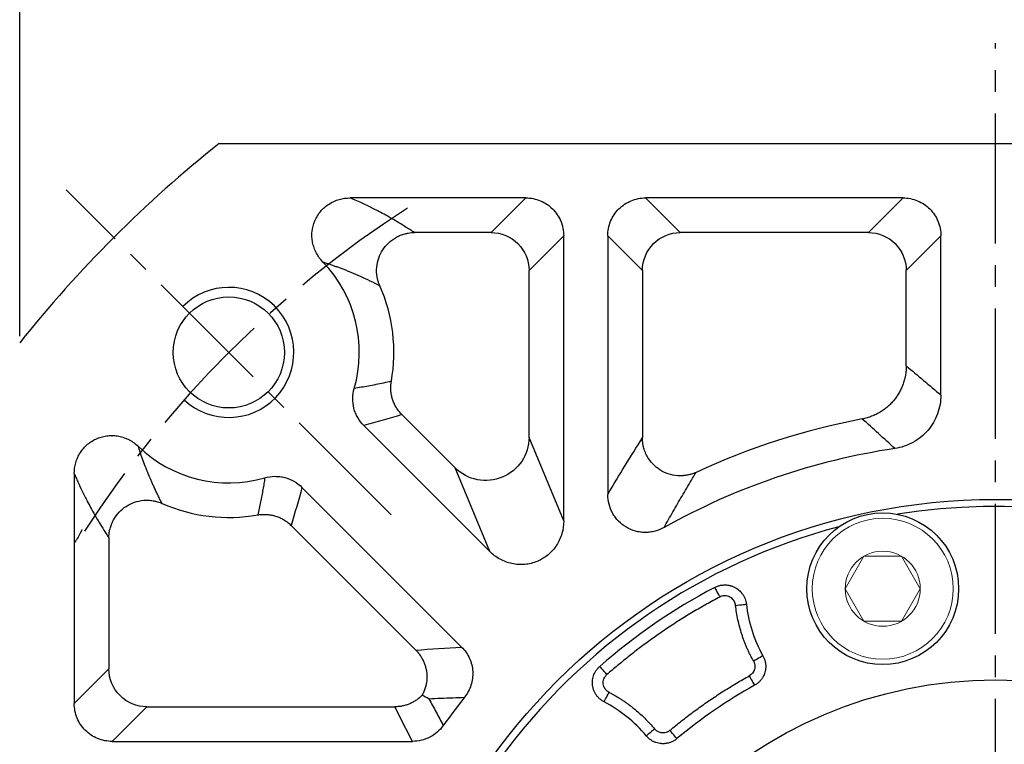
# Model space of a CAD drawing. Header units: millimetres. Extents: x 2047 to 3109, y 182 to 933.
# Tile 5 of 14: x 2174 to 2265, y 739 to 805. Entities that reach past the tile are written whole.
import ezdxf

# ---------------------------------------------------------------- set-up
doc = ezdxf.new("R2010")
doc.units = ezdxf.units.MM
doc.linetypes.add('点画线', pattern=[18, 12, -2, 2, -2])
doc.layers.add('6文字层', color=3, linetype='Continuous')
doc.layers.add('7中心线层', color=7, linetype='点画线')
doc.layers.add('粗实线', color=7, linetype='Continuous', lineweight=40)
doc.layers.add('细实线', color=211, linetype='Continuous', lineweight=18)
doc.dimstyles.new('ISO-25', dxfattribs={"dimtxt": 2.5, "dimasz": 2.5, "dimexe": 1.25, "dimexo": 0.625, "dimtad": 1, "dimtxsty": 'Standard', "dimcen": 2.5, "dimadec": 0, "dimazin": 0, "dimtfac": 1, "dimtmove": 0, "dimatfit": 3, "dimfxl": 1, "dimarcsym": 0})

# ---------------------------------------------------------------- blocks, each defined once
blk = doc.blocks.new('*D12')
at = {"layer": '6文字层', "color": 0, "lineweight": -2}
for p, q in [((2342.54, 770.083), (2344.452, 771.693)), ((2340.627, 768.473), (2187.621, 639.674)), ((2148.483, 606.728), (2185.708, 638.064)), ((2125.11, 606.728), (2148.483, 606.728))]:
    blk.add_line(p, q, dxfattribs=at)
at = {"layer": '6文字层', "color": 0}
for points in [[(2342.271, 770.402), (2342.808, 769.764), (2340.627, 768.473)], [(2185.977, 637.745), (2185.44, 638.383), (2187.621, 639.674)]]:
    blk.add_solid(points, dxfattribs=at)
at = {"layer": 'Defpoints', "color": 0}
for p in [(2340.627, 768.473), (2187.621, 639.674)]:
    blk.add_point(p, dxfattribs=at)
at = {"layer": '6文字层', "color": 0, "insert": (2136.082, 611.353), "char_height": 8, "attachment_point": 5}
blk.add_mtext('∅200', dxfattribs=at)
blk = doc.blocks.new('*D19')
at = {"layer": '6文字层', "color": 0, "lineweight": -2}
for p, q in [((2174.124, 776.288), (2174.124, 821.623)), ((2354.124, 776.288), (2354.124, 821.623)), ((2351.624, 820.373), (2176.624, 820.373))]:
    blk.add_line(p, q, dxfattribs=at)
at = {"layer": '6文字层', "color": 0}
for points in [[(2176.624, 820.789), (2176.624, 819.956), (2174.124, 820.373)], [(2351.624, 819.956), (2351.624, 820.789), (2354.124, 820.373)]]:
    blk.add_solid(points, dxfattribs=at)
at = {"layer": 'Defpoints', "color": 0}
for p in [(2174.124, 820.373), (2174.124, 775.663), (2354.124, 775.663)]:
    blk.add_point(p, dxfattribs=at)
at = {"layer": '6文字层', "color": 0, "insert": (2264.124, 824.998), "char_height": 8, "attachment_point": 5}
blk.add_mtext('180', dxfattribs=at)

msp = doc.modelspace()

# ---------------------------------------------------------------- linework, layer by layer
msp.add_open_spline([(2179.863, 758.455), (2179.736, 758.14), (2179.517, 757.729), (2179.229, 757.316), (2179.159, 757.22)], degree=3, knots=[0, 0, 0, 0, 0.1261497, 0.1643505, 0.1643505, 0.1643505, 0.1643505])
at = {"layer": '7中心线层'}
for p, q in [((2264.124, 604.826), (2264.124, 803.321)), ((2208.401, 759.796), (2178.425, 789.772))]:
    msp.add_line(p, q, dxfattribs=at)
msp.add_arc((2264.124, 704.074), 100, 122.83264, 147.16736, dxfattribs=at)
at = {"layer": '粗实线', "color": 0, "lineweight": 30}
msp.add_line((2192.535, 794.074), (2335.713, 794.074), dxfattribs=at)
for centre, radius in [((2193.413, 774.784), 5.125), ((2264.124, 704.074), 57.15), ((2253.728, 752.981), 7), ((2264.124, 704.074), 40.5)]:
    msp.add_circle(centre, radius, dxfattribs=at)
for radius, start, end in [(115, 128.49995, 141.50005), (56.5, 35.80097, 99.19903), (56.5, 104.80097, 144.19903)]:
    msp.add_arc((2264.124, 704.074), radius, start, end, dxfattribs=at)
at = {"layer": '细实线', "color": 0, "lineweight": -3}
for p, q in [((2220.807, 789.039), (2204.603, 789.039)), ((2220.807, 789.039), (2217.615, 785.847)), ((2255.598, 789.039), (2231.859, 789.039)), ((2231.859, 789.039), (2235.051, 785.847)), ((2255.598, 789.039), (2252.406, 785.847)), ((2217.615, 785.847), (2210.531, 785.847)), ((2252.406, 785.847), (2235.051, 785.847)), ((2224.298, 785.547), (2221.106, 782.356)), ((2224.298, 759.239), (2224.298, 785.547)), ((2228.368, 785.547), (2228.368, 761.679)), ((2228.368, 785.547), (2231.559, 782.356)), ((2259.089, 785.547), (2255.898, 782.356)), ((2259.089, 770.848), (2259.089, 785.547)), ((2221.106, 766.944), (2221.106, 782.356)), ((2231.559, 782.356), (2231.559, 766.89)), ((2255.898, 773.542), (2255.898, 782.356)), ((2209.37, 769.047), (2214.295, 764.123)), ((2205.865, 768.039), (2217.486, 756.417)), ((2224.298, 759.239), (2221.106, 766.944)), ((2217.486, 756.417), (2214.295, 764.123)), ((2179.159, 763.594), (2179.159, 742.391)), ((2214.888, 747.604), (2200.159, 762.333)), ((2210.66, 747.318), (2199.151, 758.827)), ((2182.35, 757.666), (2182.35, 745.583)), ((2179.159, 742.391), (2182.35, 745.583)), ((2182.65, 738.899), (2185.842, 742.091)), ((2185.842, 742.091), (2208.733, 742.091)), ((2182.65, 738.899), (2210.354, 738.899))]:
    msp.add_line(p, q, dxfattribs=at)
at = {"layer": '细实线'}
for points in [[(2250.263, 752.981), (2251.995, 755.981), (2255.461, 755.981), (2257.193, 752.981)], [(2250.263, 752.981), (2251.995, 749.981), (2255.461, 749.981), (2257.193, 752.981)]]:
    msp.add_lwpolyline(points, dxfattribs=at)
at = {"layer": '细实线', "color": 0, "lineweight": -3, "flags": 128}
for points in [[(2238.228, 753.103), (2238.239, 753.082), (2238.267, 753.029), (2238.311, 752.946), (2238.369, 752.836), (2238.439, 752.703), (2238.519, 752.552), (2238.605, 752.389), (2238.695, 752.219)], [(2240.155, 751.448), (2240.344, 751.469), (2240.527, 751.49), (2240.696, 751.509), (2240.845, 751.526), (2240.969, 751.54), (2241.063, 751.55), (2241.123, 751.557), (2241.148, 751.56)], [(2242.68, 746.798), (2242.658, 746.786), (2242.605, 746.756), (2242.523, 746.71), (2242.414, 746.649), (2242.283, 746.576), (2242.135, 746.493), (2241.975, 746.403), (2241.808, 746.31)], [(2228.289, 745.068), (2228.163, 745.212), (2228.041, 745.351), (2227.929, 745.48), (2227.83, 745.593), (2227.748, 745.687), (2227.686, 745.757), (2227.647, 745.803), (2227.631, 745.82)], [(2241.421, 744.949), (2241.514, 744.782), (2241.603, 744.621), (2241.686, 744.472), (2241.759, 744.341), (2241.819, 744.232), (2241.865, 744.15), (2241.894, 744.097), (2241.906, 744.075)], [(2228.025, 742.541), (2228.037, 742.563), (2228.065, 742.617), (2228.108, 742.701), (2228.166, 742.812), (2228.235, 742.945), (2228.313, 743.096), (2228.398, 743.259), (2228.486, 743.428)], [(2232.69, 740.043), (2232.543, 739.921), (2232.402, 739.804), (2232.271, 739.695), (2232.156, 739.599), (2232.06, 739.519), (2231.988, 739.459), (2231.941, 739.42), (2231.922, 739.404)], [(2234.741, 739.15), (2234.725, 739.17), (2234.686, 739.216), (2234.626, 739.289), (2234.546, 739.384), (2234.449, 739.499), (2234.34, 739.629), (2234.222, 739.77), (2234.1, 739.917)]]:
    msp.add_lwpolyline(points, dxfattribs=at)
at = {"layer": '细实线'}
for radius in [6.5, 3.465]:
    msp.add_circle((2253.728, 752.981), radius, dxfattribs=at)
at = {"layer": '细实线', "color": 0, "lineweight": -3}
for centre, radius, start, end in [((2193.413, 774.784), 12.035, 343.97393, 43.88091), ((2193.413, 774.784), 15.226, 349.91586, 23.86006), ((2264.124, 704.074), 65.726, 100.77005, 114.83622), ((2193.413, 774.784), 12.035, 226.11351, 286.02604), ((2264.124, 704.074), 62.535, 98.53613, 119.25308), ((2193.413, 774.784), 15.226, 246.14091, 280.08412), ((2264.124, 704.074), 55.448, 117.84177, 131.15824), ((2253.728, 752.981), 12.66, 186.44368, 209.23162), ((2264.124, 704.074), 45.757, 119.04852, 129.95148), ((2264.124, 704.074), 62.535, 141.54529, 144.52584), ((2222.19, 731.305), 12.66, 39.76838, 62.55633)]:
    msp.add_arc(centre, radius, start, end, dxfattribs=at)
at = {"layer": '细实线', "color": 0, "lineweight": -2}
msp.add_arc((2193.413, 774.784), 6, 226.71913, 134.99994, dxfattribs=at)
at = {"layer": '细实线', "color": 0, "lineweight": -3}
for points, knots in [([(2202.088, 783.126), (2201.848, 783.374), (2201.648, 783.649), (2201.407, 784.103), (2201.337, 784.262), (2201.223, 784.584), (2201.177, 784.748), (2201.111, 785.083), (2201.089, 785.254), (2201.073, 785.598), (2201.077, 785.768), (2201.128, 786.277), (2201.215, 786.616), (2201.415, 787.087), (2201.493, 787.239), (2201.674, 787.531), (2201.776, 787.672), (2201.997, 787.933), (2202.116, 788.054), (2202.374, 788.279), (2202.513, 788.384), (2202.946, 788.662), (2203.259, 788.803), (2203.92, 788.993), (2204.258, 789.04), (2204.603, 789.039)], [0, 0, 0, 0, 0.125, 0.125, 0.1875, 0.1875, 0.25, 0.25, 0.3125, 0.3125, 0.375, 0.375, 0.5, 0.5, 0.5625, 0.5625, 0.625, 0.625, 0.6875, 0.6875, 0.75, 0.75, 0.875, 0.875, 1, 1, 1, 1]), ([(2210.531, 785.847), (2210.423, 785.917), (2210.178, 786.077), (2209.758, 786.343), (2209.01, 786.806), (2208.178, 787.292), (2207.188, 787.824), (2206.449, 788.198), (2205.71, 788.55), (2205.124, 788.815), (2204.761, 788.971), (2204.603, 789.039)], [0, 0, 0, 0, 0.065854, 0.149191, 0.250012, 0.500017, 0.605045, 0.750002, 0.852594, 0.935924, 1, 1, 1, 1]), ([(2220.807, 789.039), (2221.037, 789.039), (2221.264, 789.017), (2221.711, 788.93), (2221.933, 788.863), (2222.356, 788.689), (2222.557, 788.582), (2222.937, 788.329), (2223.117, 788.182), (2223.439, 787.86), (2223.584, 787.684), (2223.839, 787.302), (2223.947, 787.098), (2224.121, 786.678), (2224.187, 786.458), (2224.276, 786.006), (2224.298, 785.778), (2224.298, 785.547)], [0, 0, 0, 0, 0.125, 0.125, 0.25, 0.25, 0.375, 0.375, 0.5, 0.5, 0.625, 0.625, 0.75, 0.75, 0.875, 0.875, 1, 1, 1, 1]), ([(2228.368, 785.547), (2228.367, 785.778), (2228.389, 786.005), (2228.477, 786.451), (2228.543, 786.673), (2228.717, 787.097), (2228.824, 787.298), (2229.077, 787.678), (2229.224, 787.857), (2229.547, 788.18), (2229.722, 788.325), (2230.104, 788.58), (2230.308, 788.688), (2230.728, 788.862), (2230.948, 788.928), (2231.4, 789.017), (2231.628, 789.039), (2231.859, 789.039)], [0, 0, 0, 0, 0.125, 0.125, 0.25, 0.25, 0.375, 0.375, 0.5, 0.5, 0.625, 0.625, 0.75, 0.75, 0.875, 0.875, 1, 1, 1, 1]), ([(2255.598, 789.039), (2255.828, 789.039), (2256.055, 789.017), (2256.502, 788.93), (2256.724, 788.863), (2257.147, 788.689), (2257.348, 788.582), (2257.728, 788.329), (2257.908, 788.182), (2258.23, 787.86), (2258.375, 787.684), (2258.63, 787.302), (2258.738, 787.098), (2258.912, 786.678), (2258.978, 786.458), (2259.067, 786.006), (2259.089, 785.778), (2259.089, 785.547)], [0, 0, 0, 0, 0.125, 0.125, 0.25, 0.25, 0.375, 0.375, 0.5, 0.5, 0.625, 0.625, 0.75, 0.75, 0.875, 0.875, 1, 1, 1, 1]), ([(2207.338, 780.943), (2207.32, 780.987), (2207.283, 781.075), (2207.233, 781.211), (2207.189, 781.348), (2207.138, 781.535), (2207.049, 781.958), (2207.022, 782.644), (2207.203, 783.498), (2207.585, 784.276), (2208.143, 784.94), (2208.729, 785.363), (2209.256, 785.61), (2209.626, 785.731), (2209.964, 785.802), (2210.25, 785.839), (2210.439, 785.845), (2210.531, 785.847)], [0, 0, 0, 0, 0.020531, 0.041501, 0.062907, 0.083142, 0.12556, 0.250406, 0.377484, 0.500359, 0.622526, 0.74973, 0.810182, 0.874716, 0.918062, 0.95984, 1, 1, 1, 1]), ([(2217.615, 785.847), (2218.531, 785.845), (2219.435, 785.467), (2220.727, 784.176), (2221.104, 783.271), (2221.106, 782.356)], [0, 0, 0, 0, 0.5, 0.5, 1, 1, 1, 1]), ([(2231.559, 782.356), (2231.562, 783.271), (2231.939, 784.176), (2233.231, 785.467), (2234.135, 785.845), (2235.051, 785.847)], [0, 0, 0, 0, 0.5, 0.5, 1, 1, 1, 1]), ([(2252.406, 785.847), (2253.322, 785.845), (2254.226, 785.467), (2255.518, 784.176), (2255.895, 783.271), (2255.898, 782.356)], [0, 0, 0, 0, 0.5, 0.5, 1, 1, 1, 1]), ([(2202.088, 783.127), (2202.194, 783.093), (2202.41, 783.025), (2202.727, 782.92), (2203.047, 782.811), (2203.368, 782.696), (2203.69, 782.577), (2204.014, 782.454), (2204.34, 782.325), (2204.859, 782.114), (2205.568, 781.807), (2206.461, 781.391), (2207.04, 781.095), (2207.338, 780.943)], [0, 0, 0, 0, 0.050936, 0.103391, 0.157366, 0.212862, 0.269878, 0.328416, 0.388475, 0.450057, 0.621912, 0.805225, 1, 1, 1, 1]), ([(2255.898, 773.542), (2255.896, 773.467), (2255.894, 773.317), (2255.878, 773.093), (2255.853, 772.87), (2255.817, 772.648), (2255.772, 772.43), (2255.717, 772.214), (2255.654, 772.003), (2255.581, 771.796), (2255.5, 771.594), (2255.412, 771.397), (2255.316, 771.207), (2255.214, 771.024), (2255.105, 770.847), (2254.992, 770.678), (2254.873, 770.516), (2254.708, 770.308), (2254.484, 770.059), (2254.185, 769.776), (2253.856, 769.513), (2253.497, 769.273), (2253.112, 769.061), (2252.704, 768.883), (2252.28, 768.738), (2251.988, 768.674), (2251.842, 768.642)], [0, 0, 0, 0, 0.032613, 0.065241, 0.09784, 0.130368, 0.162782, 0.195038, 0.227095, 0.258913, 0.29045, 0.321671, 0.352537, 0.383016, 0.413075, 0.442684, 0.471816, 0.500445, 0.558108, 0.617672, 0.678909, 0.741554, 0.805312, 0.869865, 0.934875, 1, 1, 1, 1]), ([(2208.404, 772.118), (2208.163, 772.064), (2207.688, 771.957), (2206.983, 771.811), (2206.298, 771.68), (2205.633, 771.563), (2205.195, 771.495), (2204.98, 771.462)], [0, 0, 0, 0, 0.213807, 0.420711, 0.620711, 0.813807, 1, 1, 1, 1]), ([(2209.37, 769.047), (2209.326, 769.092), (2209.237, 769.184), (2209.113, 769.332), (2208.996, 769.488), (2208.886, 769.651), (2208.786, 769.821), (2208.694, 769.998), (2208.613, 770.181), (2208.542, 770.369), (2208.482, 770.56), (2208.433, 770.754), (2208.395, 770.951), (2208.368, 771.148), (2208.353, 771.346), (2208.35, 771.542), (2208.357, 771.737), (2208.374, 771.929), (2208.394, 772.055), (2208.404, 772.118)], [0, 0, 0, 0, 0.056964, 0.114606, 0.172848, 0.231608, 0.290799, 0.350329, 0.410104, 0.470026, 0.529998, 0.58992, 0.649693, 0.709221, 0.76841, 0.827166, 0.885404, 0.943041, 1, 1, 1, 1]), ([(2205.865, 768.039), (2205.644, 768.259), (2205.457, 768.504), (2205.227, 768.906), (2205.158, 769.047), (2205.041, 769.333), (2204.993, 769.479), (2204.877, 769.926), (2204.84, 770.239), (2204.849, 770.854), (2204.894, 771.162), (2204.98, 771.462)], [0, 0, 0, 0, 0.25, 0.25, 0.375, 0.375, 0.5, 0.5, 0.75, 0.75, 1, 1, 1, 1]), ([(2259.089, 770.848), (2259.089, 770.55), (2259.063, 770.256), (2258.96, 769.677), (2258.883, 769.39), (2258.677, 768.832), (2258.55, 768.566), (2258.252, 768.059), (2258.078, 767.816), (2257.691, 767.367), (2257.479, 767.161), (2257.022, 766.79), (2256.774, 766.623), (2256.255, 766.337), (2255.986, 766.219), (2255.428, 766.03), (2255.137, 765.96), (2254.842, 765.916)], [0, 0, 0, 0, 0.125, 0.125, 0.25, 0.25, 0.375, 0.375, 0.5, 0.5, 0.625, 0.625, 0.75, 0.75, 0.875, 0.875, 1, 1, 1, 1]), ([(2179.159, 763.594), (2179.157, 763.939), (2179.204, 764.276), (2179.346, 764.77), (2179.406, 764.933), (2179.546, 765.244), (2179.627, 765.394), (2179.811, 765.681), (2179.915, 765.82), (2180.141, 766.079), (2180.263, 766.199), (2180.652, 766.529), (2180.95, 766.714), (2181.42, 766.914), (2181.582, 766.969), (2181.914, 767.055), (2182.085, 767.086), (2182.425, 767.12), (2182.596, 767.125), (2182.938, 767.109), (2183.11, 767.087), (2183.446, 767.021), (2183.611, 766.976), (2183.932, 766.861), (2184.09, 766.792), (2184.547, 766.551), (2184.822, 766.351), (2185.07, 766.111)], [0, 0, 0, 0, 0.125, 0.125, 0.1875, 0.1875, 0.25, 0.25, 0.3125, 0.3125, 0.375, 0.375, 0.5, 0.5, 0.5625, 0.5625, 0.625, 0.625, 0.6875, 0.6875, 0.75, 0.75, 0.8125, 0.8125, 0.875, 0.875, 1, 1, 1, 1]), ([(2221.106, 766.944), (2221.102, 766.162), (2220.862, 765.384), (2219.99, 764.087), (2219.359, 763.571), (2217.915, 762.973), (2217.105, 762.891), (2215.571, 763.192), (2214.851, 763.573), (2214.295, 764.123)], [0, 0, 0, 0, 0.25, 0.25, 0.5, 0.5, 0.75, 0.75, 1, 1, 1, 1]), ([(2236.517, 763.721), (2236.461, 763.696), (2236.349, 763.647), (2236.179, 763.586), (2236.01, 763.533), (2235.843, 763.491), (2235.679, 763.458), (2235.52, 763.433), (2235.366, 763.416), (2235.218, 763.406), (2235.078, 763.403), (2234.946, 763.405), (2234.565, 763.425), (2233.948, 763.547), (2233.158, 763.924), (2232.484, 764.482), (2232.09, 765.021), (2231.881, 765.432), (2231.78, 765.672), (2231.69, 765.942), (2231.619, 766.239), (2231.57, 766.558), (2231.563, 766.777), (2231.559, 766.89)], [0, 0, 0, 0, 0.026451, 0.052433, 0.077846, 0.102594, 0.126583, 0.149727, 0.171944, 0.193159, 0.213304, 0.232318, 0.250146, 0.377022, 0.499671, 0.622358, 0.749462, 0.783083, 0.820552, 0.861479, 0.905396, 0.951767, 1, 1, 1, 1]), ([(2187.254, 760.859), (2187.18, 761.002), (2187.038, 761.278), (2186.837, 761.686), (2186.654, 762.066), (2186.49, 762.42), (2186.344, 762.743), (2186.216, 763.036), (2186.104, 763.296), (2185.934, 763.702), (2185.715, 764.247), (2185.461, 764.932), (2185.25, 765.542), (2185.126, 765.934), (2185.07, 766.111)], [0, 0, 0, 0, 0.094211, 0.181141, 0.260793, 0.333169, 0.398271, 0.456102, 0.506664, 0.549959, 0.689724, 0.81131, 0.914731, 1, 1, 1, 1]), ([(2179.159, 763.594), (2179.208, 763.479), (2179.318, 763.222), (2179.5, 762.813), (2179.716, 762.344), (2180.025, 761.696), (2180.374, 761.008), (2180.906, 760.019), (2181.438, 759.108), (2181.971, 758.252), (2182.238, 757.84), (2182.35, 757.666)], [0, 0, 0, 0, 0.046649, 0.103869, 0.171654, 0.250001, 0.39539, 0.499986, 0.749989, 0.894655, 1, 1, 1, 1]), ([(2196.736, 763.217), (2196.708, 763.038), (2196.652, 762.675), (2196.558, 762.126), (2196.454, 761.562), (2196.339, 760.984), (2196.215, 760.392), (2196.125, 759.995), (2196.079, 759.793)], [0, 0, 0, 0, 0.154681, 0.314157, 0.478426, 0.64749, 0.821348, 1, 1, 1, 1]), ([(2196.736, 763.217), (2197.035, 763.303), (2197.34, 763.348), (2197.803, 763.355), (2197.96, 763.347), (2198.267, 763.31), (2198.418, 763.282), (2198.865, 763.167), (2199.157, 763.048), (2199.691, 762.742), (2199.938, 762.553), (2200.159, 762.333)], [0, 0, 0, 0, 0.25, 0.25, 0.375, 0.375, 0.5, 0.5, 0.75, 0.75, 1, 1, 1, 1]), ([(2233.565, 758.633), (2233.7, 758.875), (2233.971, 759.363), (2234.382, 760.088), (2234.798, 760.815), (2235.219, 761.541), (2235.647, 762.269), (2236.08, 762.997), (2236.371, 763.479), (2236.517, 763.721)], [0, 0, 0, 0, 0.137563, 0.27689, 0.417982, 0.560838, 0.70546, 0.851847, 1, 1, 1, 1]), ([(2182.35, 757.666), (2182.351, 757.721), (2182.353, 757.833), (2182.367, 758.001), (2182.388, 758.173), (2182.419, 758.348), (2182.475, 758.593), (2182.581, 758.926), (2182.825, 759.455), (2183.258, 760.056), (2183.922, 760.613), (2184.7, 760.995), (2185.416, 761.146), (2185.998, 761.158), (2186.322, 761.124), (2186.532, 761.086), (2186.674, 761.056), (2186.853, 761.009), (2187.059, 760.941), (2187.193, 760.885), (2187.254, 760.859)], [0, 0, 0, 0, 0.023904, 0.048396, 0.07347, 0.099116, 0.125317, 0.182502, 0.250246, 0.377508, 0.499847, 0.622342, 0.749449, 0.813243, 0.874559, 0.890352, 0.905945, 0.937357, 0.970969, 1, 1, 1, 1]), ([(2233.565, 758.633), (2233.298, 758.483), (2233.018, 758.369), (2232.578, 758.253), (2232.427, 758.224), (2232.125, 758.185), (2231.974, 758.175), (2231.672, 758.176), (2231.521, 758.186), (2231.219, 758.227), (2231.068, 758.257), (2230.629, 758.377), (2230.348, 758.495), (2229.821, 758.804), (2229.582, 758.99), (2229.262, 759.315), (2229.161, 759.432), (2228.978, 759.674), (2228.896, 759.801), (2228.673, 760.196), (2228.557, 760.484), (2228.405, 761.069), (2228.367, 761.373), (2228.368, 761.679)], [0, 0, 0, 0, 0.125, 0.125, 0.1875, 0.1875, 0.25, 0.25, 0.3125, 0.3125, 0.375, 0.375, 0.5, 0.5, 0.625, 0.625, 0.6875, 0.6875, 0.75, 0.75, 0.875, 0.875, 1, 1, 1, 1]), ([(2196.079, 759.793), (2196.142, 759.803), (2196.268, 759.823), (2196.46, 759.84), (2196.655, 759.848), (2196.852, 759.844), (2197.049, 759.829), (2197.247, 759.803), (2197.443, 759.765), (2197.637, 759.716), (2197.829, 759.656), (2198.016, 759.585), (2198.199, 759.503), (2198.376, 759.412), (2198.546, 759.311), (2198.71, 759.202), (2198.865, 759.084), (2199.013, 758.96), (2199.105, 758.871), (2199.151, 758.827)], [0, 0, 0, 0, 0.056958, 0.114595, 0.172833, 0.23159, 0.290778, 0.350306, 0.41008, 0.470001, 0.529973, 0.589896, 0.64967, 0.709201, 0.768392, 0.827152, 0.885394, 0.943036, 1, 1, 1, 1]), ([(2224.298, 759.239), (2224.299, 758.841), (2224.245, 758.452), (2224.08, 757.883), (2224.011, 757.696), (2223.847, 757.338), (2223.753, 757.166), (2223.539, 756.836), (2223.418, 756.677), (2223.156, 756.38), (2223.015, 756.243), (2222.564, 755.865), (2222.218, 755.656), (2221.674, 755.43), (2221.487, 755.369), (2221.102, 755.274), (2220.905, 755.241), (2220.513, 755.206), (2220.317, 755.203), (2219.923, 755.227), (2219.724, 755.254), (2219.339, 755.337), (2219.15, 755.392), (2218.781, 755.529), (2218.6, 755.612), (2218.08, 755.898), (2217.767, 756.135), (2217.486, 756.417)], [0, 0, 0, 0, 0.125, 0.125, 0.1875, 0.1875, 0.25, 0.25, 0.3125, 0.3125, 0.375, 0.375, 0.5, 0.5, 0.5625, 0.5625, 0.625, 0.625, 0.6875, 0.6875, 0.75, 0.75, 0.8125, 0.8125, 0.875, 0.875, 1, 1, 1, 1]), ([(2238.228, 753.103), (2238.271, 753.125), (2238.359, 753.169), (2238.495, 753.222), (2238.634, 753.265), (2238.775, 753.298), (2238.917, 753.321), (2239.057, 753.333), (2239.195, 753.335), (2239.328, 753.329), (2239.458, 753.313), (2239.581, 753.291), (2239.698, 753.262), (2239.808, 753.228), (2239.911, 753.189), (2240.006, 753.147), (2240.129, 753.087), (2240.281, 752.996), (2240.459, 752.862), (2240.629, 752.699), (2240.785, 752.51), (2240.921, 752.296), (2241.029, 752.062), (2241.109, 751.816), (2241.135, 751.645), (2241.148, 751.56)], [0, 0, 0, 0, 0.037659, 0.075372, 0.112969, 0.150282, 0.187143, 0.223386, 0.258856, 0.293408, 0.326909, 0.359239, 0.390296, 0.419991, 0.44825, 0.475015, 0.500241, 0.553906, 0.611287, 0.671924, 0.735229, 0.800496, 0.866934, 0.933711, 1, 1, 1, 1]), ([(2238.695, 752.219), (2238.488, 752.109), (2238.074, 751.888), (2237.459, 751.548), (2236.848, 751.2), (2236.242, 750.844), (2235.641, 750.48), (2235.044, 750.108), (2234.452, 749.729), (2233.865, 749.342), (2233.128, 748.842), (2232.246, 748.221), (2231.229, 747.469), (2230.23, 746.692), (2229.248, 745.894), (2228.609, 745.343), (2228.289, 745.068)], [0, 0, 0, 0, 0.055595, 0.111159, 0.1667, 0.222229, 0.277754, 0.333285, 0.38883, 0.4444, 0.500004, 0.60005, 0.700019, 0.799964, 0.89994, 1, 1, 1, 1]), ([(2240.155, 751.448), (2240.15, 751.48), (2240.141, 751.545), (2240.116, 751.639), (2240.083, 751.729), (2240.04, 751.817), (2239.964, 751.941), (2239.835, 752.089), (2239.634, 752.228), (2239.405, 752.316), (2239.189, 752.342), (2239, 752.327), (2238.841, 752.289), (2238.744, 752.243), (2238.695, 752.219)], [0, 0, 0, 0, 0.050543, 0.100358, 0.149923, 0.199724, 0.250242, 0.374951, 0.499937, 0.624554, 0.749608, 0.833392, 0.916107, 1, 1, 1, 1]), ([(2241.808, 746.31), (2241.753, 746.41), (2241.644, 746.608), (2241.49, 746.911), (2241.343, 747.217), (2241.203, 747.526), (2241.072, 747.838), (2240.948, 748.154), (2240.832, 748.474), (2240.688, 748.903), (2240.528, 749.447), (2240.369, 750.107), (2240.241, 750.774), (2240.183, 751.223), (2240.155, 751.448)], [0, 0, 0, 0, 0.062627, 0.125141, 0.18758, 0.249984, 0.312391, 0.37484, 0.43737, 0.500019, 0.62515, 0.749984, 0.874831, 1, 1, 1, 1]), ([(2214.888, 747.604), (2215.189, 747.303), (2215.435, 746.946), (2215.697, 746.364), (2215.766, 746.161), (2215.866, 745.752), (2215.897, 745.544), (2215.921, 745.123), (2215.913, 744.908), (2215.86, 744.491), (2215.815, 744.286), (2215.622, 743.681), (2215.418, 743.297), (2215.153, 742.964)], [0, 0, 0, 0, 0.25, 0.25, 0.375, 0.375, 0.5, 0.5, 0.625, 0.625, 0.75, 0.75, 1, 1, 1, 1]), ([(2210.66, 747.318), (2210.702, 747.274), (2210.786, 747.187), (2210.903, 747.049), (2211.013, 746.905), (2211.115, 746.757), (2211.209, 746.605), (2211.293, 746.449), (2211.37, 746.291), (2211.437, 746.132), (2211.496, 745.972), (2211.546, 745.811), (2211.587, 745.651), (2211.621, 745.493), (2211.668, 745.203), (2211.694, 744.774), (2211.643, 744.272), (2211.539, 743.842), (2211.414, 743.487), (2211.301, 743.267), (2211.245, 743.159)], [0, 0, 0, 0, 0.040331, 0.080616, 0.12078, 0.160749, 0.200448, 0.239806, 0.278754, 0.317224, 0.355155, 0.392486, 0.429163, 0.465136, 0.50036, 0.624523, 0.750281, 0.83536, 0.918737, 1, 1, 1, 1]), ([(2242.68, 746.798), (2242.702, 746.758), (2242.745, 746.676), (2242.8, 746.548), (2242.845, 746.418), (2242.882, 746.286), (2242.909, 746.152), (2242.926, 746.019), (2242.935, 745.887), (2242.935, 745.757), (2242.926, 745.631), (2242.911, 745.508), (2242.888, 745.39), (2242.85, 745.237), (2242.783, 745.047), (2242.672, 744.822), (2242.528, 744.604), (2242.349, 744.401), (2242.143, 744.219), (2241.985, 744.123), (2241.906, 744.075)], [0, 0, 0, 0, 0.04405, 0.088135, 0.132106, 0.175815, 0.219114, 0.261863, 0.303927, 0.34518, 0.385507, 0.424804, 0.462981, 0.499959, 0.575244, 0.65495, 0.738299, 0.824334, 0.911957, 1, 1, 1, 1]), ([(2228.025, 742.541), (2227.982, 742.565), (2227.896, 742.612), (2227.774, 742.695), (2227.657, 742.786), (2227.547, 742.886), (2227.446, 742.993), (2227.353, 743.106), (2227.27, 743.224), (2227.198, 743.345), (2227.135, 743.469), (2227.082, 743.593), (2227.038, 743.717), (2227.004, 743.839), (2226.979, 743.959), (2226.958, 744.1), (2226.945, 744.271), (2226.951, 744.48), (2226.982, 744.706), (2227.043, 744.942), (2227.139, 745.18), (2227.269, 745.413), (2227.432, 745.632), (2227.565, 745.757), (2227.631, 745.82)], [0, 0, 0, 0, 0.037801, 0.075874, 0.114069, 0.152231, 0.190203, 0.227828, 0.264956, 0.301438, 0.33714, 0.371936, 0.405715, 0.438377, 0.469841, 0.500035, 0.548603, 0.602424, 0.661079, 0.723967, 0.790302, 0.859135, 0.929404, 1, 1, 1, 1]), ([(2241.808, 746.31), (2241.822, 746.283), (2241.852, 746.228), (2241.886, 746.137), (2241.913, 746.041), (2241.937, 745.9), (2241.938, 745.733), (2241.901, 745.544), (2241.834, 745.368), (2241.727, 745.201), (2241.587, 745.053), (2241.476, 744.983), (2241.421, 744.949)], [0, 0, 0, 0, 0.058579, 0.119766, 0.183687, 0.250487, 0.391339, 0.499976, 0.616091, 0.749569, 0.876979, 1, 1, 1, 1]), ([(2185.842, 742.091), (2184.926, 742.094), (2184.022, 742.471), (2182.73, 743.763), (2182.353, 744.667), (2182.35, 745.583)], [0, 0, 0, 0, 0.5, 0.5, 1, 1, 1, 1]), ([(2228.486, 743.428), (2228.457, 743.444), (2228.401, 743.475), (2228.322, 743.533), (2228.249, 743.597), (2228.183, 743.668), (2228.127, 743.74), (2228.066, 743.836), (2227.996, 743.983), (2227.925, 744.272), (2227.959, 744.549), (2228.054, 744.77), (2228.121, 744.886), (2228.208, 744.993), (2228.268, 745.048), (2228.289, 745.068)], [0, 0, 0, 0, 0.050277, 0.100422, 0.150514, 0.200595, 0.250677, 0.291734, 0.375992, 0.500955, 0.748967, 0.787492, 0.874264, 0.955816, 1, 1, 1, 1]), ([(2234.1, 739.917), (2234.276, 740.063), (2234.627, 740.355), (2235.162, 740.783), (2235.703, 741.203), (2236.249, 741.615), (2236.801, 742.019), (2237.359, 742.414), (2237.922, 742.801), (2238.491, 743.18), (2239.065, 743.551), (2239.646, 743.913), (2240.232, 744.267), (2240.823, 744.613), (2241.222, 744.837), (2241.421, 744.949)], [0, 0, 0, 0, 0.077105, 0.154119, 0.231058, 0.30794, 0.384781, 0.461596, 0.538404, 0.615219, 0.69206, 0.768942, 0.845881, 0.922895, 1, 1, 1, 1]), ([(2211.245, 743.159), (2211.238, 743.152), (2211.212, 743.124), (2211.152, 743.065), (2211.05, 742.969), (2210.901, 742.843), (2210.687, 742.685), (2210.417, 742.518), (2210.104, 742.366), (2209.778, 742.246), (2209.439, 742.158), (2209.089, 742.102), (2208.852, 742.095), (2208.733, 742.091)], [0, 0, 0, 0, 0.010714, 0.040807, 0.090501, 0.160084, 0.249827, 0.374969, 0.499196, 0.621606, 0.746353, 0.872735, 1, 1, 1, 1]), ([(2211.872, 742.835), (2212.24, 742.852), (2212.97, 742.886), (2214.063, 742.929), (2214.791, 742.952), (2215.153, 742.964)], [0, 0, 0, 0, 0.337832, 0.671165, 1, 1, 1, 1]), ([(2228.486, 743.428), (2228.586, 743.375), (2228.786, 743.269), (2229.082, 743.101), (2229.373, 742.926), (2229.659, 742.745), (2229.94, 742.556), (2230.218, 742.36), (2230.49, 742.157), (2230.846, 741.877), (2231.279, 741.511), (2231.774, 741.046), (2232.248, 740.559), (2232.542, 740.216), (2232.69, 740.043)], [0, 0, 0, 0, 0.062627, 0.125141, 0.18758, 0.249984, 0.312391, 0.37484, 0.43737, 0.500019, 0.62515, 0.749984, 0.874831, 1, 1, 1, 1]), ([(2182.65, 738.899), (2182.419, 738.899), (2182.193, 738.921), (2181.746, 739.009), (2181.524, 739.075), (2181.101, 739.249), (2180.9, 739.356), (2180.52, 739.609), (2180.34, 739.756), (2180.017, 740.079), (2179.873, 740.254), (2179.618, 740.636), (2179.509, 740.84), (2179.336, 741.26), (2179.269, 741.48), (2179.18, 741.932), (2179.158, 742.16), (2179.159, 742.391)], [0, 0, 0, 0, 0.125, 0.125, 0.25, 0.25, 0.375, 0.375, 0.5, 0.5, 0.625, 0.625, 0.75, 0.75, 0.875, 0.875, 1, 1, 1, 1]), ([(2211.872, 742.835), (2212.093, 742.42), (2212.531, 741.596), (2212.976, 740.773), (2213.197, 740.365)], [0, 0, 0, 0, 0.504265, 1, 1, 1, 1]), ([(2213.197, 740.365), (2213.035, 740.137), (2212.849, 739.933), (2212.433, 739.571), (2212.199, 739.413), (2211.71, 739.161), (2211.448, 739.063), (2210.908, 738.932), (2210.633, 738.899), (2210.354, 738.899)], [0, 0, 0, 0, 0.25, 0.25, 0.5, 0.5, 0.75, 0.75, 1, 1, 1, 1]), ([(2234.741, 739.15), (2234.705, 739.122), (2234.633, 739.064), (2234.518, 738.987), (2234.399, 738.918), (2234.275, 738.857), (2234.149, 738.806), (2234.022, 738.764), (2233.894, 738.731), (2233.766, 738.707), (2233.64, 738.691), (2233.517, 738.684), (2233.397, 738.684), (2233.239, 738.694), (2233.04, 738.724), (2232.798, 738.791), (2232.557, 738.892), (2232.325, 739.03), (2232.107, 739.199), (2231.984, 739.336), (2231.922, 739.404)], [0, 0, 0, 0, 0.044026, 0.08809, 0.132044, 0.175739, 0.21903, 0.261775, 0.30384, 0.3451, 0.38544, 0.424755, 0.462956, 0.499962, 0.575246, 0.654952, 0.738302, 0.824336, 0.911958, 1, 1, 1, 1]), ([(2234.1, 739.917), (2234.08, 739.9), (2234.036, 739.865), (2233.959, 739.816), (2233.865, 739.768), (2233.72, 739.713), (2233.551, 739.681), (2233.365, 739.683), (2233.185, 739.715), (2233.015, 739.78), (2232.871, 739.87), (2232.769, 739.954), (2232.715, 740.015), (2232.69, 740.043)], [0, 0, 0, 0, 0.0491, 0.10725, 0.174302, 0.250232, 0.402508, 0.499859, 0.603676, 0.749527, 0.844447, 0.927933, 1, 1, 1, 1])]:
    msp.add_open_spline(points, degree=3, knots=knots, dxfattribs=at)
for points in [[(2255.898, 773.542), (2256.961, 772.661), (2258.025, 771.764), (2259.089, 770.848)], [(2209.37, 769.047), (2208.226, 768.687), (2207.06, 768.348), (2205.865, 768.039)], [(2254.842, 765.916), (2253.845, 766.842), (2252.845, 767.75), (2251.842, 768.642)], [(2228.368, 761.679), (2229.431, 763.494), (2230.495, 765.224), (2231.559, 766.89)], [(2200.159, 762.333), (2199.85, 761.137), (2199.511, 759.972), (2199.151, 758.827)], [(2210.66, 747.318), (2212.056, 747.427), (2213.465, 747.522), (2214.888, 747.604)], [(2211.872, 742.835), (2211.671, 742.938), (2211.462, 743.045), (2211.245, 743.159)], [(2210.354, 738.899), (2209.805, 739.963), (2209.266, 741.027), (2208.733, 742.091)]]:
    msp.add_open_spline(points, degree=3, dxfattribs=at)

# ---------------------------------------------------------------- dimensions: what is measured, and where the dimension line sits
at = {"layer": '6文字层'}
dim = msp.add_linear_dim(base=(2174.124, 820.373), p1=(2354.124, 775.663), p2=(2174.124, 775.663), dimstyle='ISO-25', override={"dimtxt": 8}, dxfattribs=at)
dim.commit()
dim.dimension.update_dxf_attribs({"geometry": '*D19', "text_midpoint": (2264.124, 820.373), "dimtype": 160})
dim = msp.add_diameter_dim_2p(p1=(2340.627, 768.473), p2=(2187.621, 639.674), dimstyle='ISO-25', override={"dimtxt": 8, "dimtoh": 1}, dxfattribs=at)
dim.commit()
dim.dimension.update_dxf_attribs({"geometry": '*D12', "text_midpoint": (2136.082, 606.728), "dimtype": 163})

doc.saveas('drawing.dxf')
